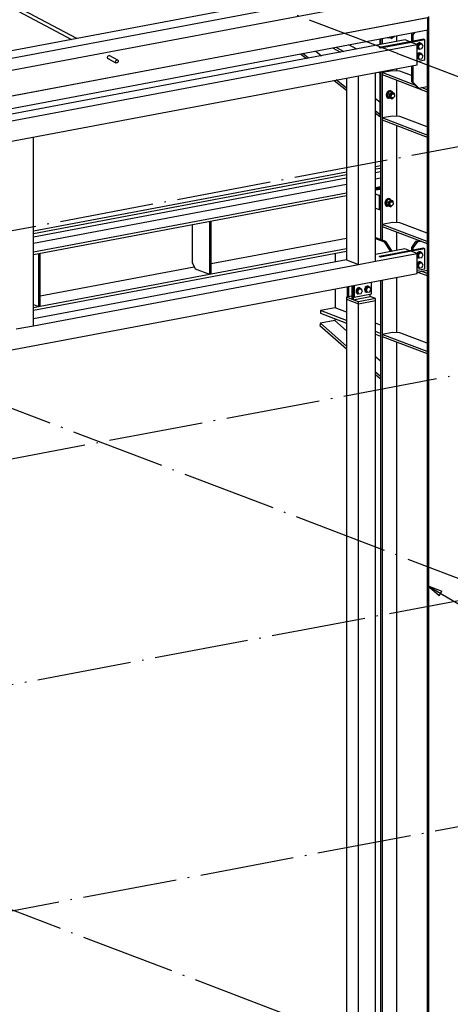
# Paper-space layout 'A0 Advance Steel' of a CAD drawing. Header units: millimetres. Extents: x -21 to 1320, y -7 to 928.
# Tile 44 of 134: x 818 to 846, y 71 to 134. Entities that reach past the tile are written whole.
import ezdxf

# ---------------------------------------------------------------- set-up
doc = ezdxf.new("R2010")
doc.units = ezdxf.units.MM
doc.linetypes.add('ACAD_ISO04W100', pattern=[30, 24, -3, 0, -3])
doc.layers.get('0').update_dxf_attribs({"linetype": 'CONTINUOUS'})
for name, color, linetype in [('AS_Belki', 145, 'CONTINUOUS'), ('AS_Blachy', 30, 'CONTINUOUS'), ('AS_Siatki', 72, 'CONTINUOUS'), ('AS_Sruby', 9, 'CONTINUOUS')]:
    doc.layers.add(name, color=color, linetype=linetype)

psp = doc.layouts.new('A0 Advance Steel')

# ---------------------------------------------------------------- linework, layer by layer
at = {"color": 0, "linetype": 'ByBlock', "lineweight": -2}
for p, q in [((845.167, 97.026), (844.388, 97.674)), ((844.388, 97.674), (845.335, 97.314)), ((845.167, 97.026), (845.335, 97.314))]:
    psp.add_line(p, q, dxfattribs=at)
at = {"color": 7}
psp.add_lwpolyline([(844.388, 97.674), (851.388, 93.584), (851.388, 83.802)], dxfattribs=at)
at = {"layer": 'AS_Belki', "linetype": 'Continuous', "ltscale": 0.25}
for p, q in [((812.241, 137.509), (821.737, 132.501)), ((822.064, 132.562), (812.331, 137.696)), ((843.785, 136.654), (780.419, 124.716)), ((781.071, 124.373), (844.437, 136.31)), ((785.006, 124.343), (844.437, 135.54)), ((844.414, 133.878), (793.8, 124.343)), ((844.437, 133.87), (793.87, 124.343)), ((844.437, 133.099), (844.437, 133.87)), ((844.491, 124.343), (844.491, 133.956)), ((797.961, 124.343), (844.437, 133.099)), ((841.423, 132.531), (841.423, 132.167)), ((841.527, 132.551), (841.527, 132.186)), ((842.461, 132.362), (842.461, 132.727)), ((844.388, 133.09), (844.388, 124.343)), ((842.983, 132.461), (799.895, 124.343)), ((802.213, 124.343), (843.75, 132.168)), ((838.369, 131.956), (838.878, 131.687)), ((838.576, 131.995), (839.085, 131.726)), ((839.917, 131.883), (839.408, 132.151)), ((843.289, 132.344), (841.326, 131.974)), ((841.418, 131.939), (841.326, 131.974)), ((843.382, 132.309), (841.418, 131.939)), ((843.289, 132.344), (842.983, 132.461)), ((843.75, 132.168), (843.382, 132.309)), ((843.75, 130.884), (843.75, 132.168)), ((824.024, 131.341), (824.053, 131.429)), ((824.053, 131.264), (824.024, 131.341)), ((824.046, 131.283), (824.557, 131.013)), ((824.095, 131.257), (824.051, 131.27)), ((824.053, 131.429), (824.122, 131.476)), ((824.118, 131.245), (824.053, 131.264)), ((824.122, 131.476), (824.192, 131.455)), ((824.688, 131.178), (824.127, 131.474)), ((824.171, 131.461), (824.176, 131.449)), ((824.192, 131.455), (824.199, 131.436)), ((809.032, 124.343), (843.75, 130.884)), ((842.461, 130.489), (842.461, 130.641)), ((839.252, 130.036), (839.252, 124.343)), ((840.019, 124.343), (840.019, 130.181)), ((841.11, 124.343), (841.11, 130.386)), ((841.282, 130.419), (841.379, 130.368)), ((841.423, 130.445), (841.423, 124.343)), ((841.527, 130.465), (841.527, 124.343)), ((842.461, 127.599), (842.461, 129.897)), ((842.461, 124.343), (842.461, 127.006)), ((819.297, 124.343), (819.297, 126.277)), ((819.297, 114.244), (819.297, 124.343)), ((839.252, 124.343), (839.252, 118.44)), ((840.02, 118.148), (840.019, 124.343)), ((841.423, 124.433), (841.11, 124.374)), ((841.11, 118.353), (841.11, 124.343)), ((841.423, 124.343), (841.423, 119.748)), ((841.527, 124.343), (841.527, 119.708)), ((842.461, 120.816), (842.461, 124.343)), ((844.388, 124.343), (844.388, 65.718)), ((844.491, 65.679), (844.491, 124.343)), ((839.252, 124.024), (819.297, 120.265)), ((841.11, 123.064), (841.423, 123.123)), ((819.297, 118.955), (839.252, 122.714)), ((819.297, 118.775), (839.252, 122.535)), ((841.423, 122.937), (841.11, 122.878)), ((841.11, 122.641), (841.346, 122.551)), ((841.11, 121.742), (841.346, 121.652)), ((842.461, 119.044), (842.461, 120.224)), ((839.252, 119.805), (830.632, 118.181)), ((819.297, 115.23), (839.252, 118.989)), ((830.632, 117.545), (839.252, 119.169)), ((838.523, 118.852), (838.523, 118.302)), ((842.982, 119.142), (841.11, 118.79)), ((841.11, 118.353), (843.749, 118.85)), ((842.168, 118.814), (841.326, 118.656)), ((841.418, 118.621), (841.326, 118.656)), ((843.381, 118.99), (841.418, 118.621)), ((843.289, 119.026), (842.982, 119.142)), ((843.749, 118.85), (843.381, 118.99)), ((843.749, 117.566), (843.749, 118.85)), ((839.252, 118.44), (819.297, 114.68)), ((819.297, 114.244), (840.02, 118.148)), ((839.252, 118.44), (840.02, 118.148)), ((840.02, 118.148), (841.11, 118.353)), ((781.758, 105.887), (843.749, 117.566)), ((829.553, 117.978), (819.726, 116.127)), ((819.726, 115.49), (830.523, 117.524)), ((830.523, 117.524), (830.632, 117.545)), ((841.423, 117.127), (841.423, 66.848)), ((841.527, 117.147), (841.527, 66.808)), ((842.461, 113.802), (842.461, 117.323)), ((838.523, 116.581), (838.523, 115.392)), ((839.252, 115.935), (839.252, 65.9)), ((840.02, 65.607), (840.02, 115.643)), ((841.11, 65.813), (841.11, 115.848)), ((819.297, 115.409), (819.723, 115.49)), ((819.723, 115.49), (819.726, 115.49)), ((838.523, 115.392), (837.588, 115.216)), ((839.252, 114.582), (837.588, 115.216)), ((837.588, 115.216), (837.588, 115.042)), ((837.588, 115.042), (839.252, 114.408)), ((839.252, 115.114), (838.523, 115.392)), ((841.423, 114.287), (841.11, 114.406)), ((818.207, 114.038), (819.297, 114.244)), ((841.423, 113.755), (841.11, 113.874)), ((841.11, 113.701), (841.423, 113.581)), ((842.461, 66.452), (842.461, 113.21))]:
    psp.add_line(p, q, dxfattribs=at)
at = {"layer": 'AS_Belki', "linetype": 'Continuous', "ltscale": 0.25, "extrusion": (0.573065, -0.302263, 0.761731)}
psp.add_circle((500.667, -509.006, 432.937), 0.107, dxfattribs=at)
at = {"layer": 'AS_Blachy', "linetype": 'Continuous', "ltscale": 0.25}
for p, q in [((841.379, 132.523), (841.379, 132.158)), ((844.162, 132.508), (843.289, 132.344)), ((844.254, 132.473), (843.382, 132.309)), ((843.449, 132.913), (843.388, 132.83)), ((843.388, 132.83), (843.48, 132.795)), ((843.388, 132.83), (843.388, 132.362)), ((843.585, 132.938), (843.48, 132.795)), ((843.48, 132.795), (843.48, 132.38)), ((844.254, 132.473), (844.162, 132.508)), ((844.254, 131.188), (844.254, 132.473)), ((836.325, 131.571), (836.698, 131.277)), ((836.834, 131.302), (836.461, 131.596)), ((837.29, 131.752), (837.662, 131.458)), ((843.388, 130.816), (843.388, 129.811)), ((843.48, 130.833), (843.48, 129.776)), ((843.75, 131.093), (844.254, 131.188)), ((841.379, 130.437), (841.379, 127.587)), ((842.187, 130.502), (841.533, 130.379)), ((843.617, 129.585), (841.533, 130.379)), ((841.533, 130.379), (841.533, 130.25)), ((841.533, 130.25), (844.386, 129.164)), ((842.651, 130.48), (842.187, 130.502)), ((843.388, 130.2), (842.651, 130.48)), ((838.459, 129.887), (839.252, 129.261)), ((839.252, 129.393), (838.595, 129.913)), ((843.388, 129.811), (843.77, 129.434)), ((843.48, 129.776), (843.388, 129.811)), ((843.48, 129.776), (843.862, 129.398)), ((843.77, 129.434), (843.862, 129.398)), ((843.862, 129.398), (844.388, 129.498)), ((844.386, 129.292), (844.025, 129.429)), ((841.11, 128.738), (841.379, 128.526)), ((844.388, 129.292), (844.386, 129.292)), ((844.386, 129.292), (844.386, 129.164)), ((844.386, 129.164), (844.388, 129.164)), ((841.375, 127.719), (841.11, 127.928)), ((841.11, 127.795), (841.357, 127.601)), ((841.375, 127.719), (841.357, 127.601)), ((841.357, 127.601), (841.379, 127.605)), ((841.379, 127.719), (841.375, 127.719)), ((841.379, 127.587), (841.423, 127.57)), ((842.187, 127.612), (841.533, 127.489)), ((844.386, 126.402), (841.533, 127.489)), ((841.533, 127.489), (841.533, 127.36)), ((842.651, 127.59), (842.187, 127.612)), ((844.388, 126.929), (842.651, 127.59)), ((841.533, 127.36), (844.386, 126.273)), ((844.388, 126.402), (844.386, 126.402)), ((844.386, 126.402), (844.386, 126.273)), ((844.386, 126.273), (844.388, 126.274)), ((839.252, 123.864), (819.297, 120.105)), ((841.423, 124.273), (841.11, 124.214)), ((841.423, 124.055), (841.11, 123.996)), ((839.252, 123.646), (819.297, 119.886)), ((819.297, 119.501), (839.252, 123.26)), ((841.11, 123.61), (841.423, 123.669)), ((841.423, 123.059), (841.11, 123)), ((841.423, 123.015), (841.11, 122.957)), ((841.423, 122.981), (841.11, 122.922)), ((841.423, 122.937), (841.11, 122.878)), ((841.423, 122.566), (841.346, 122.551)), ((841.346, 122.551), (841.423, 122.522)), ((841.346, 122.551), (841.346, 121.652)), ((841.346, 121.652), (841.423, 121.623)), ((829.411, 120.681), (829.411, 118.269)), ((830.523, 120.89), (830.632, 120.911)), ((830.523, 120.89), (830.523, 117.524)), ((830.632, 117.545), (830.632, 120.911)), ((842.187, 120.829), (841.533, 120.706)), ((844.386, 119.619), (841.533, 120.706)), ((841.533, 120.706), (841.533, 120.577)), ((841.533, 120.577), (844.386, 119.491)), ((842.651, 120.807), (842.187, 120.829)), ((844.388, 120.146), (842.651, 120.807)), ((841.193, 119.835), (841.11, 119.82)), ((841.11, 119.805), (841.659, 119.596)), ((841.768, 119.616), (841.193, 119.835)), ((841.659, 119.596), (841.768, 119.616)), ((841.659, 119.596), (842.057, 118.968)), ((842.166, 118.989), (841.768, 119.616)), ((843.661, 119.612), (843.388, 119.239)), ((843.753, 119.576), (843.48, 119.204)), ((843.698, 119.619), (843.661, 119.612)), ((843.661, 119.612), (843.753, 119.576)), ((843.933, 119.663), (843.698, 119.619)), ((844.025, 119.628), (843.753, 119.576)), ((844.388, 119.619), (844.386, 119.619)), ((844.386, 119.619), (844.386, 119.491)), ((844.386, 119.491), (844.388, 119.491)), ((819.617, 118.835), (819.617, 115.47)), ((819.698, 118.851), (819.726, 118.856)), ((819.726, 115.49), (819.726, 118.856)), ((844.162, 119.19), (842.168, 118.814)), ((844.254, 119.155), (843.381, 118.99)), ((843.388, 119.239), (843.48, 119.204)), ((843.388, 119.239), (843.388, 119.044)), ((843.48, 119.204), (843.48, 119.061)), ((844.254, 119.155), (844.162, 119.19)), ((844.254, 117.87), (844.254, 119.155)), ((829.411, 118.269), (829.603, 117.875)), ((829.603, 117.875), (830.523, 117.524)), ((843.749, 117.775), (844.254, 117.87)), ((843.749, 117.666), (843.753, 117.662)), ((843.749, 117.664), (843.753, 117.662)), ((843.753, 117.662), (844.388, 117.782)), ((843.777, 117.667), (844.386, 117.435)), ((844.386, 117.564), (844.003, 117.71)), ((844.388, 117.564), (844.386, 117.564)), ((844.386, 117.564), (844.386, 117.435)), ((844.386, 117.435), (844.388, 117.435)), ((839.598, 116.783), (839.598, 115.932)), ((839.674, 116.798), (839.674, 115.902)), ((839.751, 116.812), (839.751, 116.066)), ((840.842, 116.271), (840.842, 117.018)), ((839.301, 116.727), (839.301, 116.072)), ((839.393, 116.09), (839.393, 116.745)), ((839.751, 116.066), (840.842, 116.271)), ((840.765, 116.108), (840.765, 116.257)), ((819.297, 115.591), (819.617, 115.47)), ((839.598, 116.128), (839.252, 116.063)), ((840.02, 115.771), (839.252, 116.063)), ((839.252, 116.063), (839.252, 115.935)), ((839.252, 115.935), (840.02, 115.643)), ((839.674, 115.902), (840.765, 116.108)), ((839.674, 116.095), (839.751, 116.066)), ((841.11, 115.976), (840.02, 115.771)), ((840.02, 115.643), (841.11, 115.848)), ((840.02, 115.643), (840.02, 115.771)), ((841.11, 115.976), (840.765, 116.108)), ((841.11, 115.848), (841.11, 115.976)), ((819.617, 115.47), (819.726, 115.49)), ((837.588, 114.4), (837.562, 114.262)), ((837.562, 114.262), (839.252, 112.769)), ((838.504, 114.573), (837.588, 114.4)), ((839.252, 112.93), (837.588, 114.4)), ((838.504, 114.693), (838.504, 114.573)), ((838.504, 114.573), (839.252, 113.912)), ((842.187, 113.815), (841.533, 113.692)), ((844.386, 112.605), (841.533, 113.692)), ((841.533, 113.692), (841.533, 113.563)), ((842.651, 113.794), (842.187, 113.815)), ((844.388, 113.132), (842.651, 113.794)), ((841.533, 113.563), (844.386, 112.477)), ((844.388, 112.605), (844.386, 112.605)), ((844.386, 112.605), (844.386, 112.477)), ((844.386, 112.477), (844.388, 112.477)), ((841.11, 112.271), (841.423, 111.994)), ((841.423, 111.012), (841.11, 111.289)), ((841.11, 111.128), (841.397, 110.875)), ((841.423, 111.012), (841.397, 110.875)), ((841.397, 110.875), (841.423, 110.88))]:
    psp.add_line(p, q, dxfattribs=at)
at = {"layer": 'AS_Siatki', "color": 20, "linetype": 'ACAD_ISO04W100', "ltscale": 0.25}
for p, q in [((641.77, 87.123), (966.262, 148.257)), ((667.312, 77.394), (991.804, 138.528)), ((842.505, 131.591), (830.824, 136.041)), ((842.504, 131.591), (967.572, 83.951)), ((842.504, 131.591), (842.505, 131.591)), ((692.623, 67.753), (1017.115, 128.886)), ((786.337, 121.01), (911.404, 73.369)), ((717.934, 58.111), (1042.426, 119.244)), ((730.169, 110.428), (855.236, 62.787))]:
    psp.add_line(p, q, dxfattribs=at)
at = {"layer": 'AS_Sruby', "linetype": 'Continuous', "ltscale": 0.25}
for p, q in [((841.913, 132.602), (841.936, 132.593)), ((841.974, 132.635), (842.013, 132.616)), ((842.151, 132.563), (841.996, 132.639)), ((842.013, 132.616), (842.151, 132.563)), ((842.109, 132.648), (842.167, 132.626)), ((842.151, 132.563), (842.234, 132.635)), ((842.289, 132.683), (842.306, 132.697)), ((843.84, 132.209), (843.767, 132.047)), ((843.767, 132.047), (843.84, 131.912)), ((843.843, 132.018), (843.767, 132.047)), ((843.827, 131.893), (843.85, 131.885)), ((843.986, 132.237), (843.84, 132.209)), ((843.916, 132.18), (843.84, 132.209)), ((843.84, 131.912), (843.916, 131.883)), ((843.843, 132.018), (843.916, 132.18)), ((843.916, 131.883), (843.843, 132.018)), ((843.916, 132.18), (844.062, 132.208)), ((843.916, 131.883), (844.062, 131.91)), ((843.975, 132.264), (843.952, 132.273)), ((844.062, 132.208), (843.986, 132.237)), ((844.135, 132.073), (844.062, 132.208)), ((844.062, 131.91), (844.135, 132.073)), ((843.84, 131.567), (843.767, 131.405)), ((843.767, 131.405), (843.84, 131.27)), ((843.843, 131.375), (843.767, 131.405)), ((843.827, 131.251), (843.85, 131.242)), ((843.986, 131.595), (843.84, 131.567)), ((843.916, 131.538), (843.84, 131.567)), ((843.84, 131.27), (843.916, 131.24)), ((843.843, 131.375), (843.916, 131.538)), ((843.916, 131.24), (843.843, 131.375)), ((843.916, 131.538), (844.062, 131.565)), ((843.916, 131.24), (844.062, 131.268)), ((843.975, 131.622), (843.952, 131.631)), ((844.062, 131.565), (843.986, 131.595)), ((844.135, 131.43), (844.062, 131.565)), ((844.062, 131.268), (844.135, 131.43)), ((842.013, 129.185), (841.858, 129.05)), ((841.996, 128.997), (841.858, 129.05)), ((841.858, 129.05), (841.858, 128.838)), ((841.858, 128.838), (842.013, 128.762)), ((841.996, 128.786), (841.858, 128.838)), ((841.913, 128.748), (841.936, 128.739)), ((841.996, 128.997), (842.151, 129.132)), ((841.996, 128.786), (841.996, 128.997)), ((842.151, 128.709), (841.996, 128.786)), ((842.151, 129.132), (842.013, 129.185)), ((842.013, 128.762), (842.151, 128.709)), ((842.09, 129.208), (842.067, 129.216)), ((842.109, 128.794), (842.167, 128.772)), ((842.307, 129.056), (842.151, 129.132)), ((842.151, 128.709), (842.234, 128.781)), ((842.25, 129.025), (842.193, 129.047)), ((842.289, 128.829), (842.307, 128.844)), ((842.307, 128.971), (842.307, 129.056)), ((842.307, 128.844), (842.307, 128.864)), ((841.931, 122.308), (841.776, 122.173)), ((841.776, 122.173), (841.914, 122.12)), ((841.776, 122.173), (841.776, 121.961)), ((841.776, 121.961), (841.931, 121.885)), ((841.914, 121.909), (841.776, 121.961)), ((841.831, 121.871), (841.854, 121.862)), ((841.914, 122.12), (842.069, 122.255)), ((841.914, 121.909), (841.914, 122.12)), ((842.069, 121.832), (841.914, 121.909)), ((842.069, 122.255), (841.931, 122.308)), ((841.931, 121.885), (842.069, 121.832)), ((842.009, 122.33), (841.986, 122.339)), ((842.028, 121.917), (842.085, 121.895)), ((842.225, 122.179), (842.069, 122.255)), ((842.069, 121.832), (842.152, 121.904)), ((842.169, 122.148), (842.111, 122.17)), ((842.207, 121.952), (842.225, 121.967)), ((842.225, 122.094), (842.225, 122.179)), ((842.225, 121.967), (842.225, 121.986)), ((843.84, 118.891), (843.767, 118.729)), ((843.767, 118.729), (843.84, 118.594)), ((843.843, 118.7), (843.767, 118.729)), ((843.986, 118.919), (843.84, 118.891)), ((843.916, 118.862), (843.84, 118.891)), ((843.843, 118.7), (843.916, 118.862)), ((843.916, 118.565), (843.843, 118.7)), ((843.916, 118.862), (844.062, 118.89)), ((843.975, 118.946), (843.952, 118.955)), ((844.062, 118.89), (843.986, 118.919)), ((844.135, 118.755), (844.062, 118.89)), ((844.062, 118.592), (844.135, 118.755)), ((843.84, 118.249), (843.767, 118.087)), ((843.767, 118.087), (843.84, 117.951)), ((843.843, 118.057), (843.767, 118.087)), ((843.827, 118.575), (843.85, 118.566)), ((843.84, 118.594), (843.916, 118.565)), ((843.986, 118.277), (843.84, 118.249)), ((843.916, 118.22), (843.84, 118.249)), ((843.843, 118.057), (843.916, 118.22)), ((843.916, 117.922), (843.843, 118.057)), ((843.916, 118.565), (844.062, 118.592)), ((843.916, 118.22), (844.062, 118.247)), ((843.975, 118.304), (843.952, 118.313)), ((844.062, 118.247), (843.986, 118.277)), ((844.135, 118.112), (844.062, 118.247)), ((844.062, 117.95), (844.135, 118.112)), ((843.827, 117.933), (843.85, 117.924)), ((843.84, 117.951), (843.916, 117.922)), ((843.916, 117.922), (844.062, 117.95)), ((839.598, 116.575), (839.588, 116.554)), ((839.588, 116.554), (839.598, 116.536)), ((839.598, 116.55), (839.588, 116.554)), ((839.974, 116.597), (839.901, 116.434)), ((839.901, 116.434), (839.974, 116.299)), ((839.978, 116.405), (839.901, 116.434)), ((839.961, 116.281), (839.984, 116.272)), ((840.12, 116.624), (839.974, 116.597)), ((840.05, 116.568), (839.974, 116.597)), ((839.974, 116.299), (840.05, 116.27)), ((839.978, 116.405), (840.05, 116.568)), ((840.05, 116.27), (839.978, 116.405)), ((840.05, 116.568), (840.196, 116.595)), ((840.05, 116.27), (840.196, 116.298)), ((840.109, 116.652), (840.086, 116.66)), ((840.196, 116.595), (840.12, 116.624)), ((840.269, 116.46), (840.196, 116.595)), ((840.196, 116.298), (840.269, 116.46)), ((840.519, 116.7), (840.446, 116.537)), ((840.446, 116.537), (840.519, 116.402)), ((840.523, 116.508), (840.446, 116.537)), ((840.506, 116.383), (840.529, 116.375)), ((840.665, 116.727), (840.519, 116.7)), ((840.596, 116.67), (840.519, 116.7)), ((840.519, 116.402), (840.596, 116.373)), ((840.523, 116.508), (840.596, 116.67)), ((840.596, 116.373), (840.523, 116.508)), ((840.596, 116.67), (840.742, 116.698)), ((840.596, 116.373), (840.742, 116.4)), ((840.655, 116.754), (840.632, 116.763)), ((840.742, 116.698), (840.665, 116.727)), ((840.815, 116.563), (840.742, 116.698)), ((840.742, 116.4), (840.815, 116.563))]:
    psp.add_line(p, q, dxfattribs=at)
at = {"layer": 'AS_Sruby', "linetype": 'Continuous', "ltscale": 0.25, "extrusion": (0.575254, -0.219126, 0.788078)}
for centre in [(420.257, -584.09, 456.239), (413.801, -585.959, 457.698)]:
    psp.add_circle(centre, 0.133, dxfattribs=at)
for centre, radius, start, end in [((423.858, -582.825, 455.25), 0.247, 172.27059, 183.29702), ((423.858, -582.96, 455.356), 0.133, 173.33998, 183.29702), ((423.831, -584.435, 456.508), 0.2, 3.29702, 84.97783), ((423.831, -584.435, 456.508), 0.2, 146.61617, 183.29702), ((423.23, -584.615, 456.649), 0.2, 3.29702, 84.97784), ((423.23, -584.615, 456.649), 0.2, 146.61619, 183.29702), ((420.257, -583.906, 456.095), 0.247, 3.29702, 183.29702), ((420.257, -584.042, 456.201), 0.133, 3.29702, 183.29702), ((413.801, -585.775, 457.554), 0.247, 3.29702, 183.29702), ((413.801, -585.911, 457.661), 0.133, 3.29702, 183.29702), ((411.385, -588.171, 459.426), 0.2, 3.29702, 85.12828), ((411.385, -588.171, 459.426), 0.2, 146.46576, 183.29702), ((410.785, -588.351, 459.567), 0.2, 3.29702, 85.12829), ((410.785, -588.351, 459.567), 0.2, 146.46574, 183.29702), ((408.155, -586.34, 457.996), 0.2, 3.29702, 183.29702), ((407.865, -585.967, 457.705), 0.2, 3.29702, 183.29702)]:
    psp.add_arc(centre, radius, start, end, dxfattribs=at)
at = {"layer": 'AS_Sruby', "linetype": 'Continuous', "ltscale": 0.25, "extrusion": (-0.575254, 0.219126, -0.788078)}
for centre, radius, start, end in [((-423.858, -582.844, -455.265), 0.247, 323.35235, 12.7698), ((-423.858, -583.009, -455.394), 0.133, 279.91598, 28.48991), ((-423.831, -584.454, -456.523), 0.2, 66.39043, 206.73774), ((-423.831, -584.454, -456.523), 0.2, 332.98954, 62.01557), ((-423.23, -584.634, -456.664), 0.2, 66.39044, 206.73776), ((-423.23, -584.634, -456.664), 0.2, 332.98957, 62.01555), ((-420.257, -583.925, -456.11), 0.247, 323.3524, 218.05948), ((-413.801, -585.794, -457.57), 0.247, 323.35238, 218.05948), ((-411.385, -588.19, -459.441), 0.2, 65.66856, 206.73774), ((-411.385, -588.19, -459.441), 0.2, 332.98957, 62.73738), ((-410.785, -588.37, -459.582), 0.2, 65.66858, 206.7377), ((-410.785, -588.37, -459.582), 0.2, 332.98951, 62.7374), ((-408.155, -586.36, -458.011), 0.2, 332.98955, 206.7377), ((-407.865, -585.987, -457.72), 0.2, 332.98954, 206.73772)]:
    psp.add_arc(centre, radius, start, end, dxfattribs=at)

doc.saveas('drawing.dxf')
